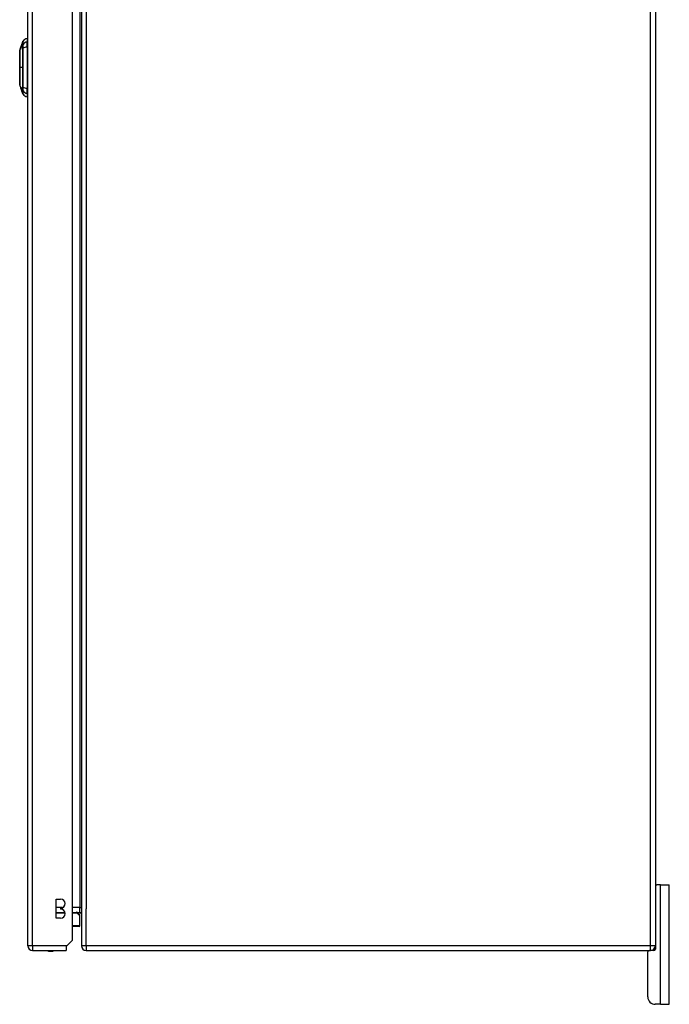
# Model space of a CAD drawing. Header units: inches. Extents: x 27 to 687, y 75 to 319.
# Tile 125 of 239: x 384 to 397, y 173 to 194. Entities that reach past the tile are written whole.
import ezdxf

# ---------------------------------------------------------------- set-up
doc = ezdxf.new("R2010")
doc.units = ezdxf.units.IN
doc.header["$MEASUREMENT"] = 0
doc.layers.add('Visible Edges(ANSI)', color=7, linetype='Continuous', lineweight=25)
doc.layers.add('Visible Tangent Edges(ANSI)', color=7, linetype='Continuous', lineweight=25)

msp = doc.modelspace()

# ---------------------------------------------------------------- linework, layer by layer
at = {"layer": 'Visible Edges(ANSI)'}
for p, q in [((383.69, 174.332), (383.69, 211.052)), ((384.624, 174.449), (384.624, 211.052)), ((384.81, 211.132), (384.81, 174.33)), ((396.81, 211.132), (396.81, 174.33)), ((383.53, 193.08), (383.545, 193.121)), ((383.544, 193.116), (383.546, 193.121)), ((383.545, 193.121), (383.568, 193.187)), ((383.546, 193.121), (383.545, 193.121)), ((383.545, 193.121), (383.545, 193.121)), ((383.545, 193.121), (383.545, 193.121)), ((383.546, 193.121), (383.546, 193.121)), ((383.546, 193.121), (383.547, 193.121)), ((383.547, 193.122), (383.547, 193.122)), ((383.568, 193.187), (383.569, 193.188)), ((383.568, 193.187), (383.568, 193.187)), ((383.569, 193.188), (383.587, 193.242)), ((383.569, 193.188), (383.57, 193.188)), ((383.569, 193.188), (383.569, 193.188)), ((383.569, 193.188), (383.569, 193.188)), ((383.674, 193.302), (383.674, 193.229)), ((383.674, 193.12), (383.674, 193.229)), ((383.674, 193.12), (383.674, 192.263)), ((383.52, 193.049), (383.528, 193.073)), ((383.528, 193.073), (383.53, 193.08)), ((383.528, 193.073), (383.528, 193.073)), ((383.529, 193.073), (383.529, 193.073)), ((383.53, 193.073), (383.529, 193.073)), ((383.536, 193.092), (383.53, 193.073)), ((383.531, 193.073), (383.53, 193.073)), ((383.533, 193.073), (383.532, 193.073)), ((383.534, 193.089), (383.534, 193.089)), ((383.534, 193.089), (383.534, 193.089)), ((383.536, 193.096), (383.537, 193.096)), ((383.539, 193.103), (383.539, 193.103)), ((383.539, 193.103), (383.539, 193.103)), ((383.545, 193.119), (383.543, 193.111)), ((383.543, 193.111), (383.543, 193.111)), ((383.543, 193.111), (383.543, 193.111)), ((383.543, 193.111), (383.544, 193.111)), ((383.543, 193.108), (383.543, 193.108)), ((383.544, 193.119), (383.544, 193.119)), ((383.544, 193.111), (383.545, 193.111)), ((383.545, 193.119), (383.545, 193.119)), ((383.545, 193.119), (383.545, 193.119)), ((383.547, 192.257), (383.52, 192.335)), ((383.543, 192.273), (383.543, 192.273)), ((383.544, 192.277), (383.546, 192.277)), ((383.545, 192.275), (383.546, 192.275)), ((383.546, 192.26), (383.546, 192.26)), ((383.547, 192.257), (383.551, 192.247)), ((383.549, 192.256), (383.549, 192.256)), ((383.553, 192.242), (383.55, 192.251)), ((383.55, 192.251), (383.55, 192.251)), ((383.55, 192.247), (383.55, 192.247)), ((383.563, 192.211), (383.551, 192.247)), ((383.553, 192.251), (383.555, 192.251)), ((383.557, 192.228), (383.554, 192.236)), ((383.555, 192.244), (383.555, 192.244)), ((383.554, 192.236), (383.555, 192.236)), ((383.557, 192.229), (383.557, 192.229)), ((383.563, 192.211), (383.563, 192.211)), ((383.563, 192.211), (383.566, 192.203)), ((383.565, 192.217), (383.566, 192.217)), ((383.587, 192.141), (383.566, 192.203)), ((383.567, 192.199), (383.568, 192.199)), ((383.674, 192.154), (383.674, 192.263)), ((383.674, 192.154), (383.674, 192.082)), ((396.81, 175.606), (396.841, 175.606)), ((396.915, 175.606), (396.841, 175.606)), ((396.915, 175.606), (397.102, 175.606)), ((397.102, 173.106), (397.102, 175.606)), ((384.279, 174.908), (384.279, 175.308)), ((384.279, 175.308), (384.374, 175.308)), ((384.279, 175.029), (384.465, 175.029)), ((384.374, 175.118), (384.374, 175.098)), ((384.624, 175.029), (384.779, 175.029)), ((384.732, 175.018), (384.768, 174.982)), ((384.374, 174.908), (384.279, 174.908)), ((384.78, 174.754), (384.78, 174.954)), ((384.76, 174.734), (384.624, 174.734)), ((384.624, 174.449), (384.507, 174.332)), ((383.789, 174.233), (384.49, 174.233)), ((384.507, 174.332), (384.49, 174.315)), ((384.49, 174.315), (384.49, 174.233)), ((384.909, 174.231), (396.711, 174.231)), ((396.652, 173.262), (396.652, 174.2)), ((396.779, 174.231), (396.711, 174.231)), ((396.81, 174.33), (396.81, 174.262)), ((396.915, 173.106), (396.808, 173.106)), ((396.915, 173.106), (397.102, 173.106))]:
    msp.add_line(p, q, dxfattribs=at)
at = {"layer": 'Visible Edges(ANSI)', "flags": 128}
for points in [[(383.569, 193.188), (383.568, 193.185), (383.566, 193.182), (383.565, 193.178), (383.564, 193.175), (383.563, 193.172), (383.562, 193.168), (383.56, 193.165), (383.559, 193.161), (383.558, 193.158), (383.557, 193.154), (383.556, 193.151), (383.554, 193.147), (383.553, 193.144), (383.552, 193.141), (383.551, 193.137), (383.55, 193.134), (383.548, 193.13), (383.547, 193.127), (383.546, 193.123), (383.545, 193.12), (383.544, 193.116), (383.542, 193.113), (383.541, 193.11), (383.54, 193.106)], [(383.54, 193.106), (383.54, 193.107), (383.54, 193.107), (383.541, 193.108), (383.541, 193.109), (383.541, 193.109), (383.541, 193.11), (383.541, 193.11), (383.542, 193.111), (383.542, 193.112), (383.542, 193.112), (383.542, 193.113), (383.543, 193.114), (383.543, 193.114), (383.543, 193.115), (383.543, 193.115), (383.543, 193.116), (383.544, 193.117), (383.544, 193.117), (383.544, 193.118), (383.544, 193.118), (383.544, 193.119), (383.545, 193.12), (383.545, 193.12), (383.545, 193.121)], [(383.542, 193.112), (383.543, 193.115), (383.544, 193.119), (383.545, 193.122), (383.547, 193.125), (383.548, 193.128), (383.549, 193.131), (383.55, 193.134), (383.551, 193.138), (383.552, 193.141), (383.553, 193.144), (383.554, 193.147), (383.555, 193.15), (383.557, 193.154), (383.558, 193.157), (383.559, 193.16), (383.56, 193.163), (383.561, 193.166), (383.562, 193.17), (383.563, 193.173), (383.564, 193.176), (383.565, 193.179), (383.567, 193.182), (383.568, 193.185), (383.569, 193.188)], [(383.545, 193.121), (383.545, 193.121), (383.545, 193.12), (383.545, 193.12), (383.545, 193.119), (383.545, 193.119), (383.545, 193.119), (383.544, 193.118), (383.544, 193.118), (383.544, 193.118), (383.544, 193.117), (383.544, 193.117), (383.544, 193.117), (383.544, 193.116), (383.543, 193.116), (383.543, 193.116), (383.543, 193.115), (383.543, 193.115), (383.543, 193.114), (383.543, 193.114), (383.543, 193.114), (383.543, 193.113), (383.542, 193.113), (383.542, 193.113), (383.542, 193.112)], [(383.543, 193.111), (383.543, 193.111), (383.543, 193.112), (383.543, 193.113), (383.544, 193.113), (383.544, 193.114), (383.544, 193.114), (383.544, 193.115), (383.544, 193.115), (383.545, 193.116), (383.545, 193.116), (383.545, 193.117), (383.545, 193.117), (383.545, 193.118), (383.546, 193.118), (383.546, 193.118), (383.546, 193.119), (383.546, 193.119), (383.546, 193.119), (383.546, 193.119), (383.546, 193.12), (383.546, 193.12), (383.546, 193.12), (383.546, 193.12), (383.546, 193.12)], [(383.543, 193.108), (383.543, 193.109), (383.544, 193.11), (383.544, 193.111), (383.544, 193.111), (383.545, 193.112), (383.545, 193.113), (383.545, 193.114), (383.545, 193.114), (383.546, 193.115), (383.546, 193.116), (383.546, 193.116), (383.546, 193.117), (383.546, 193.117), (383.547, 193.118), (383.547, 193.118), (383.547, 193.118), (383.547, 193.119), (383.547, 193.119), (383.547, 193.119), (383.548, 193.119), (383.548, 193.12), (383.548, 193.12), (383.548, 193.12), (383.548, 193.12)], [(383.547, 193.122), (383.547, 193.122), (383.547, 193.122), (383.547, 193.122), (383.547, 193.122), (383.547, 193.122), (383.547, 193.122), (383.547, 193.122), (383.547, 193.121), (383.547, 193.121), (383.547, 193.121), (383.546, 193.121), (383.546, 193.12), (383.546, 193.12), (383.546, 193.12), (383.546, 193.12), (383.546, 193.119), (383.546, 193.119), (383.545, 193.118), (383.545, 193.118), (383.545, 193.118), (383.545, 193.117), (383.545, 193.117), (383.545, 193.116), (383.544, 193.116)], [(383.546, 193.12), (383.546, 193.12), (383.546, 193.12), (383.546, 193.12), (383.546, 193.12), (383.546, 193.119), (383.546, 193.119), (383.546, 193.119), (383.546, 193.119), (383.546, 193.119), (383.546, 193.119), (383.546, 193.118), (383.546, 193.118), (383.546, 193.118), (383.546, 193.117), (383.546, 193.117), (383.546, 193.117), (383.546, 193.116), (383.546, 193.116), (383.545, 193.116), (383.545, 193.115), (383.545, 193.115), (383.545, 193.115), (383.545, 193.114), (383.545, 193.114)], [(383.546, 193.121), (383.547, 193.124), (383.548, 193.127), (383.549, 193.129), (383.55, 193.132), (383.551, 193.135), (383.552, 193.138), (383.553, 193.141), (383.554, 193.143), (383.555, 193.146), (383.556, 193.149), (383.557, 193.152), (383.558, 193.155), (383.559, 193.158), (383.559, 193.16), (383.56, 193.163), (383.561, 193.166), (383.562, 193.169), (383.563, 193.172), (383.564, 193.174), (383.565, 193.177), (383.566, 193.18), (383.567, 193.183), (383.568, 193.186), (383.569, 193.188)], [(383.569, 193.188), (383.568, 193.186), (383.567, 193.183), (383.566, 193.18), (383.565, 193.177), (383.564, 193.174), (383.563, 193.172), (383.562, 193.169), (383.561, 193.166), (383.56, 193.163), (383.559, 193.16), (383.558, 193.158), (383.557, 193.155), (383.556, 193.152), (383.555, 193.149), (383.554, 193.146), (383.554, 193.143), (383.553, 193.141), (383.552, 193.138), (383.551, 193.135), (383.55, 193.132), (383.549, 193.129), (383.548, 193.127), (383.547, 193.124), (383.546, 193.121)], [(383.548, 193.12), (383.548, 193.12), (383.548, 193.12), (383.548, 193.12), (383.548, 193.12), (383.548, 193.119), (383.548, 193.119), (383.548, 193.119), (383.548, 193.119), (383.548, 193.119), (383.548, 193.119), (383.548, 193.118), (383.548, 193.118), (383.548, 193.118), (383.548, 193.117), (383.547, 193.117), (383.547, 193.117), (383.547, 193.117), (383.547, 193.116), (383.547, 193.116), (383.547, 193.115), (383.547, 193.115), (383.547, 193.115), (383.547, 193.114), (383.546, 193.114)], [(383.57, 193.188), (383.569, 193.186), (383.568, 193.183), (383.567, 193.18), (383.566, 193.177), (383.565, 193.175), (383.564, 193.172), (383.563, 193.169), (383.562, 193.166), (383.561, 193.164), (383.56, 193.161), (383.559, 193.158), (383.558, 193.155), (383.558, 193.152), (383.557, 193.15), (383.556, 193.147), (383.555, 193.144), (383.554, 193.141), (383.553, 193.139), (383.552, 193.136), (383.551, 193.133), (383.55, 193.13), (383.549, 193.128), (383.548, 193.125), (383.547, 193.122)], [(383.519, 193.047), (383.519, 193.047), (383.519, 193.045), (383.519, 193.043), (383.519, 193.04), (383.519, 193.036), (383.519, 193.032), (383.519, 193.026), (383.519, 193.02), (383.519, 193.013), (383.519, 193.005), (383.519, 192.996), (383.519, 192.987), (383.519, 192.977), (383.519, 192.966), (383.519, 192.955), (383.519, 192.943), (383.519, 192.931), (383.519, 192.917), (383.519, 192.904), (383.519, 192.889), (383.519, 192.875), (383.519, 192.86), (383.519, 192.844), (383.519, 192.828), (383.519, 192.812), (383.519, 192.795), (383.519, 192.778), (383.519, 192.761), (383.519, 192.744), (383.519, 192.727), (383.519, 192.71), (383.519, 192.692), (383.519, 192.675), (383.519, 192.657), (383.519, 192.64), (383.519, 192.623), (383.519, 192.606), (383.519, 192.589), (383.519, 192.572), (383.519, 192.556), (383.519, 192.54), (383.519, 192.525), (383.519, 192.509), (383.519, 192.494), (383.519, 192.48), (383.519, 192.466), (383.519, 192.453), (383.519, 192.441), (383.519, 192.429), (383.519, 192.417), (383.519, 192.407), (383.519, 192.397), (383.519, 192.387), (383.519, 192.379), (383.519, 192.371), (383.519, 192.364), (383.519, 192.357), (383.519, 192.352), (383.519, 192.347), (383.519, 192.343), (383.519, 192.34), (383.519, 192.338), (383.519, 192.337), (383.519, 192.337)], [(383.528, 193.073), (383.529, 193.074), (383.529, 193.075), (383.529, 193.076), (383.53, 193.077), (383.53, 193.078), (383.53, 193.079), (383.531, 193.08), (383.531, 193.081), (383.531, 193.082), (383.532, 193.083), (383.532, 193.084), (383.532, 193.085), (383.533, 193.086), (383.533, 193.087), (383.533, 193.088), (383.534, 193.089), (383.534, 193.09), (383.534, 193.091), (383.535, 193.091), (383.535, 193.092), (383.535, 193.093), (383.536, 193.094), (383.536, 193.095), (383.536, 193.096)], [(383.534, 193.089), (383.534, 193.089), (383.534, 193.088), (383.533, 193.087), (383.533, 193.087), (383.533, 193.086), (383.533, 193.085), (383.532, 193.085), (383.532, 193.084), (383.532, 193.083), (383.532, 193.083), (383.531, 193.082), (383.531, 193.081), (383.531, 193.081), (383.531, 193.08), (383.53, 193.079), (383.53, 193.078), (383.53, 193.078), (383.53, 193.077), (383.529, 193.076), (383.529, 193.076), (383.529, 193.075), (383.529, 193.074), (383.528, 193.074), (383.528, 193.073)], [(383.529, 193.073), (383.53, 193.075), (383.53, 193.077), (383.531, 193.079), (383.532, 193.081), (383.532, 193.083), (383.533, 193.084), (383.534, 193.086), (383.534, 193.088), (383.535, 193.09), (383.536, 193.092), (383.536, 193.094), (383.537, 193.096), (383.538, 193.098), (383.538, 193.1), (383.539, 193.102), (383.54, 193.103), (383.54, 193.105), (383.541, 193.107), (383.542, 193.109), (383.542, 193.111), (383.543, 193.113), (383.544, 193.115), (383.544, 193.117), (383.545, 193.119)], [(383.537, 193.096), (383.536, 193.095), (383.536, 193.095), (383.536, 193.094), (383.535, 193.093), (383.535, 193.092), (383.535, 193.091), (383.534, 193.09), (383.534, 193.089), (383.534, 193.088), (383.533, 193.087), (383.533, 193.086), (383.533, 193.085), (383.532, 193.084), (383.532, 193.083), (383.532, 193.082), (383.531, 193.081), (383.531, 193.08), (383.531, 193.079), (383.53, 193.078), (383.53, 193.077), (383.53, 193.076), (383.53, 193.075), (383.529, 193.074), (383.529, 193.073)], [(383.529, 193.073), (383.529, 193.074), (383.529, 193.074), (383.529, 193.075), (383.529, 193.076), (383.53, 193.076), (383.53, 193.077), (383.53, 193.078), (383.53, 193.078), (383.531, 193.079), (383.531, 193.08), (383.531, 193.08), (383.531, 193.081), (383.532, 193.082), (383.532, 193.083), (383.532, 193.083), (383.532, 193.084), (383.532, 193.085), (383.533, 193.085), (383.533, 193.086), (383.533, 193.087), (383.533, 193.087), (383.534, 193.088), (383.534, 193.089), (383.534, 193.089)], [(383.53, 193.073), (383.531, 193.074), (383.531, 193.075), (383.532, 193.077), (383.532, 193.078), (383.532, 193.079), (383.533, 193.08), (383.533, 193.081), (383.534, 193.083), (383.534, 193.084), (383.534, 193.085), (383.535, 193.086), (383.535, 193.087), (383.536, 193.089), (383.536, 193.09), (383.537, 193.091), (383.537, 193.092), (383.537, 193.093), (383.538, 193.095), (383.538, 193.096), (383.539, 193.097), (383.539, 193.098), (383.539, 193.099), (383.54, 193.101), (383.54, 193.102)], [(383.537, 193.092), (383.537, 193.091), (383.537, 193.09), (383.537, 193.089), (383.536, 193.089), (383.536, 193.088), (383.536, 193.087), (383.536, 193.086), (383.535, 193.086), (383.535, 193.085), (383.535, 193.084), (383.534, 193.083), (383.534, 193.082), (383.534, 193.082), (383.534, 193.081), (383.533, 193.08), (383.533, 193.079), (383.533, 193.079), (383.533, 193.078), (383.532, 193.077), (383.532, 193.076), (383.532, 193.075), (383.532, 193.075), (383.531, 193.074), (383.531, 193.073)], [(383.532, 193.073), (383.533, 193.074), (383.533, 193.075), (383.533, 193.077), (383.534, 193.078), (383.534, 193.079), (383.535, 193.08), (383.535, 193.081), (383.535, 193.083), (383.536, 193.084), (383.536, 193.085), (383.537, 193.086), (383.537, 193.087), (383.537, 193.089), (383.538, 193.09), (383.538, 193.091), (383.539, 193.092), (383.539, 193.093), (383.539, 193.095), (383.54, 193.096), (383.54, 193.097), (383.541, 193.098), (383.541, 193.099), (383.541, 193.101), (383.542, 193.102)], [(383.543, 193.102), (383.542, 193.1), (383.542, 193.099), (383.541, 193.098), (383.541, 193.097), (383.541, 193.096), (383.54, 193.094), (383.54, 193.093), (383.539, 193.092), (383.539, 193.091), (383.539, 193.09), (383.538, 193.089), (383.538, 193.087), (383.537, 193.086), (383.537, 193.085), (383.537, 193.084), (383.536, 193.083), (383.536, 193.081), (383.535, 193.08), (383.535, 193.079), (383.535, 193.078), (383.534, 193.077), (383.534, 193.075), (383.533, 193.074), (383.533, 193.073)], [(383.536, 193.096), (383.537, 193.097), (383.537, 193.098), (383.537, 193.099), (383.538, 193.1), (383.538, 193.101), (383.538, 193.102), (383.539, 193.103), (383.539, 193.104), (383.539, 193.105), (383.54, 193.106), (383.54, 193.107), (383.54, 193.107), (383.541, 193.108), (383.541, 193.109), (383.541, 193.11), (383.542, 193.111), (383.542, 193.112), (383.542, 193.113), (383.543, 193.114), (383.543, 193.115), (383.543, 193.116), (383.543, 193.117), (383.544, 193.118), (383.544, 193.119)], [(383.541, 193.106), (383.541, 193.105), (383.541, 193.105), (383.54, 193.104), (383.54, 193.104), (383.54, 193.103), (383.54, 193.103), (383.54, 193.102), (383.539, 193.101), (383.539, 193.101), (383.539, 193.1), (383.539, 193.1), (383.539, 193.099), (383.538, 193.098), (383.538, 193.098), (383.538, 193.097), (383.538, 193.097), (383.538, 193.096), (383.537, 193.095), (383.537, 193.095), (383.537, 193.094), (383.537, 193.094), (383.536, 193.093), (383.536, 193.092), (383.536, 193.092)], [(383.545, 193.119), (383.545, 193.118), (383.544, 193.117), (383.544, 193.116), (383.544, 193.115), (383.543, 193.114), (383.543, 193.113), (383.542, 193.112), (383.542, 193.111), (383.542, 193.11), (383.541, 193.109), (383.541, 193.108), (383.541, 193.108), (383.54, 193.107), (383.54, 193.106), (383.54, 193.105), (383.539, 193.104), (383.539, 193.103), (383.539, 193.102), (383.538, 193.101), (383.538, 193.1), (383.538, 193.099), (383.537, 193.098), (383.537, 193.097), (383.537, 193.096)], [(383.542, 193.106), (383.542, 193.105), (383.542, 193.105), (383.542, 193.104), (383.542, 193.104), (383.541, 193.103), (383.541, 193.103), (383.541, 193.102), (383.541, 193.101), (383.541, 193.101), (383.54, 193.1), (383.54, 193.1), (383.54, 193.099), (383.54, 193.098), (383.54, 193.098), (383.539, 193.097), (383.539, 193.097), (383.539, 193.096), (383.539, 193.095), (383.538, 193.095), (383.538, 193.094), (383.538, 193.094), (383.538, 193.093), (383.538, 193.092), (383.537, 193.092)], [(383.544, 193.119), (383.544, 193.118), (383.544, 193.117), (383.544, 193.117), (383.543, 193.116), (383.543, 193.115), (383.543, 193.115), (383.543, 193.114), (383.542, 193.113), (383.542, 193.113), (383.542, 193.112), (383.542, 193.112), (383.542, 193.111), (383.541, 193.11), (383.541, 193.11), (383.541, 193.109), (383.541, 193.108), (383.54, 193.108), (383.54, 193.107), (383.54, 193.106), (383.54, 193.106), (383.54, 193.105), (383.539, 193.105), (383.539, 193.104), (383.539, 193.103)], [(383.539, 193.103), (383.539, 193.104), (383.539, 193.105), (383.54, 193.105), (383.54, 193.106), (383.54, 193.106), (383.54, 193.107), (383.541, 193.108), (383.541, 193.108), (383.541, 193.109), (383.541, 193.11), (383.542, 193.11), (383.542, 193.111), (383.542, 193.112), (383.542, 193.112), (383.542, 193.113), (383.543, 193.113), (383.543, 193.114), (383.543, 193.115), (383.543, 193.115), (383.544, 193.116), (383.544, 193.117), (383.544, 193.117), (383.544, 193.118), (383.545, 193.119)], [(383.54, 193.102), (383.54, 193.102), (383.54, 193.102), (383.541, 193.103), (383.541, 193.103), (383.541, 193.103), (383.541, 193.103), (383.541, 193.104), (383.541, 193.104), (383.541, 193.104), (383.541, 193.104), (383.541, 193.105), (383.541, 193.105), (383.541, 193.105), (383.541, 193.105), (383.542, 193.106), (383.542, 193.106), (383.542, 193.106), (383.542, 193.106), (383.542, 193.106), (383.542, 193.107), (383.542, 193.107), (383.542, 193.107), (383.542, 193.107), (383.542, 193.108)], [(383.543, 193.111), (383.543, 193.111), (383.543, 193.111), (383.543, 193.11), (383.543, 193.11), (383.543, 193.11), (383.543, 193.11), (383.543, 193.11), (383.543, 193.11), (383.543, 193.11), (383.542, 193.109), (383.542, 193.109), (383.542, 193.109), (383.542, 193.109), (383.542, 193.109), (383.542, 193.108), (383.542, 193.108), (383.542, 193.108), (383.542, 193.108), (383.542, 193.107), (383.542, 193.107), (383.541, 193.107), (383.541, 193.106), (383.541, 193.106), (383.541, 193.106)], [(383.544, 193.111), (383.544, 193.111), (383.544, 193.111), (383.544, 193.11), (383.544, 193.11), (383.544, 193.11), (383.544, 193.11), (383.544, 193.11), (383.544, 193.11), (383.544, 193.11), (383.544, 193.109), (383.544, 193.109), (383.544, 193.109), (383.544, 193.109), (383.543, 193.109), (383.543, 193.108), (383.543, 193.108), (383.543, 193.108), (383.543, 193.108), (383.543, 193.107), (383.543, 193.107), (383.543, 193.107), (383.543, 193.106), (383.543, 193.106), (383.542, 193.106)], [(383.542, 193.108), (383.542, 193.108), (383.542, 193.108), (383.542, 193.108), (383.543, 193.109), (383.543, 193.109), (383.543, 193.109), (383.543, 193.109), (383.543, 193.109), (383.543, 193.11), (383.543, 193.11), (383.543, 193.11), (383.543, 193.11), (383.543, 193.11), (383.543, 193.11), (383.543, 193.11), (383.543, 193.11), (383.543, 193.11), (383.543, 193.111), (383.543, 193.111), (383.543, 193.111), (383.543, 193.111), (383.543, 193.111), (383.543, 193.111), (383.543, 193.111)], [(383.542, 193.102), (383.542, 193.102), (383.542, 193.102), (383.542, 193.103), (383.542, 193.103), (383.542, 193.103), (383.542, 193.103), (383.542, 193.104), (383.543, 193.104), (383.543, 193.104), (383.543, 193.104), (383.543, 193.105), (383.543, 193.105), (383.543, 193.105), (383.543, 193.105), (383.543, 193.106), (383.543, 193.106), (383.543, 193.106), (383.543, 193.106), (383.543, 193.106), (383.543, 193.107), (383.544, 193.107), (383.544, 193.107), (383.544, 193.107), (383.544, 193.108)], [(383.545, 193.114), (383.545, 193.114), (383.545, 193.113), (383.545, 193.113), (383.545, 193.113), (383.545, 193.113), (383.544, 193.112), (383.544, 193.112), (383.544, 193.112), (383.544, 193.112), (383.544, 193.112), (383.544, 193.111), (383.544, 193.111), (383.544, 193.111), (383.544, 193.111), (383.544, 193.11), (383.544, 193.11), (383.544, 193.11), (383.544, 193.11), (383.543, 193.109), (383.543, 193.109), (383.543, 193.109), (383.543, 193.109), (383.543, 193.109), (383.543, 193.108)], [(383.546, 193.114), (383.546, 193.113), (383.546, 193.113), (383.546, 193.112), (383.546, 193.112), (383.546, 193.111), (383.546, 193.111), (383.545, 193.11), (383.545, 193.11), (383.545, 193.109), (383.545, 193.109), (383.545, 193.108), (383.545, 193.108), (383.544, 193.107), (383.544, 193.107), (383.544, 193.106), (383.544, 193.106), (383.544, 193.105), (383.544, 193.105), (383.543, 193.104), (383.543, 193.104), (383.543, 193.103), (383.543, 193.103), (383.543, 193.102), (383.543, 193.102)], [(383.544, 193.108), (383.544, 193.108), (383.544, 193.108), (383.544, 193.108), (383.544, 193.109), (383.544, 193.109), (383.544, 193.109), (383.544, 193.109), (383.544, 193.109), (383.544, 193.11), (383.544, 193.11), (383.544, 193.11), (383.544, 193.11), (383.544, 193.11), (383.544, 193.11), (383.544, 193.11), (383.544, 193.11), (383.544, 193.11), (383.544, 193.111), (383.544, 193.111), (383.544, 193.111), (383.544, 193.111), (383.544, 193.111), (383.544, 193.111), (383.544, 193.111)], [(383.542, 192.284), (383.542, 192.284), (383.542, 192.285), (383.542, 192.285), (383.542, 192.285), (383.542, 192.285), (383.542, 192.285), (383.542, 192.285), (383.542, 192.285), (383.543, 192.284), (383.543, 192.284), (383.543, 192.284), (383.543, 192.283), (383.544, 192.283), (383.544, 192.282), (383.544, 192.281), (383.544, 192.28), (383.545, 192.279), (383.545, 192.278), (383.546, 192.277), (383.546, 192.276), (383.546, 192.275), (383.547, 192.274), (383.547, 192.273), (383.548, 192.272)], [(383.545, 192.271), (383.545, 192.271), (383.545, 192.272), (383.545, 192.273), (383.544, 192.274), (383.544, 192.274), (383.544, 192.275), (383.544, 192.276), (383.543, 192.277), (383.543, 192.277), (383.543, 192.278), (383.543, 192.278), (383.543, 192.279), (383.543, 192.28), (383.543, 192.28), (383.542, 192.281), (383.542, 192.281), (383.542, 192.282), (383.542, 192.282), (383.542, 192.282), (383.542, 192.283), (383.542, 192.283), (383.542, 192.283), (383.542, 192.284), (383.542, 192.284)], [(383.543, 192.273), (383.543, 192.273), (383.543, 192.273), (383.543, 192.273), (383.543, 192.273), (383.543, 192.274), (383.543, 192.274), (383.543, 192.274), (383.543, 192.274), (383.543, 192.274), (383.543, 192.274), (383.543, 192.274), (383.543, 192.274), (383.543, 192.274), (383.543, 192.274), (383.543, 192.274), (383.543, 192.274), (383.543, 192.274), (383.543, 192.274), (383.543, 192.274), (383.543, 192.274), (383.543, 192.274), (383.543, 192.274), (383.543, 192.274), (383.543, 192.274)], [(383.543, 192.274), (383.544, 192.271), (383.545, 192.268), (383.546, 192.265), (383.547, 192.262), (383.548, 192.259), (383.549, 192.256), (383.55, 192.253), (383.551, 192.25), (383.552, 192.246), (383.553, 192.243), (383.555, 192.24), (383.556, 192.237), (383.557, 192.234), (383.558, 192.231), (383.559, 192.228), (383.56, 192.225), (383.561, 192.222), (383.562, 192.218), (383.563, 192.215), (383.564, 192.212), (383.565, 192.209), (383.566, 192.206), (383.567, 192.203), (383.568, 192.2)], [(383.55, 192.251), (383.549, 192.252), (383.549, 192.253), (383.549, 192.254), (383.548, 192.255), (383.548, 192.256), (383.548, 192.257), (383.548, 192.258), (383.547, 192.259), (383.547, 192.26), (383.547, 192.261), (383.546, 192.262), (383.546, 192.263), (383.546, 192.264), (383.546, 192.265), (383.545, 192.266), (383.545, 192.266), (383.545, 192.267), (383.545, 192.268), (383.544, 192.269), (383.544, 192.27), (383.544, 192.271), (383.543, 192.272), (383.543, 192.272), (383.543, 192.273)], [(383.543, 192.267), (383.543, 192.268), (383.543, 192.267), (383.544, 192.267), (383.544, 192.267), (383.544, 192.267), (383.544, 192.266), (383.544, 192.265), (383.544, 192.265), (383.545, 192.264), (383.545, 192.263), (383.545, 192.262), (383.546, 192.261), (383.546, 192.26), (383.547, 192.259), (383.547, 192.258), (383.547, 192.257), (383.548, 192.256), (383.548, 192.255), (383.548, 192.254), (383.549, 192.253), (383.549, 192.252), (383.549, 192.251), (383.55, 192.25), (383.55, 192.249)], [(383.55, 192.247), (383.55, 192.249), (383.549, 192.25), (383.549, 192.252), (383.548, 192.254), (383.548, 192.255), (383.547, 192.257), (383.546, 192.258), (383.546, 192.259), (383.546, 192.261), (383.545, 192.262), (383.545, 192.262), (383.545, 192.263), (383.545, 192.264), (383.544, 192.264), (383.544, 192.265), (383.544, 192.265), (383.544, 192.266), (383.544, 192.266), (383.544, 192.267), (383.544, 192.267), (383.543, 192.267), (383.543, 192.267), (383.543, 192.267), (383.543, 192.267)], [(383.544, 192.277), (383.544, 192.276), (383.544, 192.276), (383.544, 192.276), (383.544, 192.276), (383.544, 192.276), (383.544, 192.276), (383.544, 192.276), (383.545, 192.276), (383.545, 192.275), (383.545, 192.275), (383.545, 192.275), (383.545, 192.275), (383.545, 192.275), (383.545, 192.274), (383.545, 192.274), (383.545, 192.274), (383.545, 192.274), (383.545, 192.274), (383.545, 192.273), (383.545, 192.273), (383.545, 192.273), (383.545, 192.273), (383.545, 192.272), (383.545, 192.272)], [(383.545, 192.275), (383.545, 192.276), (383.545, 192.276), (383.545, 192.276), (383.545, 192.276), (383.545, 192.276), (383.545, 192.276), (383.545, 192.277), (383.545, 192.277), (383.545, 192.277), (383.545, 192.277), (383.545, 192.277), (383.545, 192.277), (383.545, 192.277), (383.544, 192.277), (383.544, 192.277), (383.544, 192.277), (383.544, 192.277), (383.544, 192.277), (383.544, 192.277), (383.544, 192.277), (383.544, 192.277), (383.544, 192.277), (383.544, 192.277), (383.544, 192.277)], [(383.548, 192.269), (383.548, 192.269), (383.548, 192.269), (383.548, 192.27), (383.548, 192.27), (383.547, 192.27), (383.547, 192.271), (383.547, 192.271), (383.547, 192.271), (383.547, 192.271), (383.547, 192.272), (383.547, 192.272), (383.547, 192.272), (383.546, 192.273), (383.546, 192.273), (383.546, 192.273), (383.546, 192.273), (383.546, 192.274), (383.546, 192.274), (383.546, 192.274), (383.546, 192.274), (383.546, 192.275), (383.546, 192.275), (383.546, 192.275), (383.545, 192.275)], [(383.545, 192.272), (383.546, 192.27), (383.547, 192.268), (383.547, 192.266), (383.548, 192.264), (383.549, 192.262), (383.549, 192.26), (383.55, 192.258), (383.55, 192.257), (383.55, 192.257), (383.551, 192.256), (383.551, 192.255), (383.551, 192.254), (383.551, 192.253), (383.552, 192.252), (383.552, 192.251), (383.552, 192.251), (383.553, 192.25), (383.553, 192.249), (383.553, 192.248), (383.553, 192.247), (383.554, 192.246), (383.554, 192.245), (383.554, 192.245), (383.555, 192.244)], [(383.556, 192.238), (383.556, 192.239), (383.555, 192.241), (383.555, 192.242), (383.554, 192.244), (383.554, 192.245), (383.553, 192.246), (383.553, 192.248), (383.552, 192.249), (383.552, 192.251), (383.551, 192.252), (383.551, 192.254), (383.55, 192.255), (383.55, 192.256), (383.549, 192.258), (383.549, 192.259), (383.549, 192.26), (383.548, 192.262), (383.548, 192.263), (383.547, 192.264), (383.547, 192.266), (383.546, 192.267), (383.546, 192.268), (383.546, 192.269), (383.545, 192.271)], [(383.55, 192.249), (383.55, 192.25), (383.55, 192.25), (383.549, 192.251), (383.549, 192.252), (383.549, 192.253), (383.549, 192.253), (383.548, 192.254), (383.548, 192.255), (383.548, 192.255), (383.548, 192.256), (383.547, 192.256), (383.547, 192.257), (383.547, 192.258), (383.547, 192.258), (383.547, 192.258), (383.546, 192.259), (383.546, 192.259), (383.546, 192.259), (383.546, 192.26), (383.546, 192.26), (383.546, 192.26), (383.546, 192.26), (383.546, 192.26), (383.546, 192.26)], [(383.546, 192.26), (383.546, 192.26), (383.546, 192.26), (383.546, 192.259), (383.546, 192.259), (383.547, 192.258), (383.547, 192.258), (383.547, 192.257), (383.547, 192.256), (383.547, 192.256), (383.548, 192.255), (383.548, 192.255), (383.548, 192.254), (383.548, 192.253), (383.548, 192.253), (383.549, 192.252), (383.549, 192.251), (383.549, 192.251), (383.549, 192.25), (383.55, 192.249), (383.55, 192.249), (383.55, 192.248), (383.55, 192.247), (383.551, 192.246), (383.551, 192.246)], [(383.548, 192.272), (383.548, 192.272), (383.548, 192.272), (383.548, 192.272), (383.548, 192.271), (383.548, 192.271), (383.548, 192.271), (383.548, 192.271), (383.548, 192.271), (383.548, 192.271), (383.548, 192.271), (383.548, 192.27), (383.548, 192.27), (383.548, 192.27), (383.548, 192.27), (383.548, 192.27), (383.548, 192.27), (383.548, 192.27), (383.548, 192.269), (383.548, 192.269), (383.548, 192.269), (383.548, 192.269), (383.548, 192.269), (383.548, 192.269), (383.548, 192.269)], [(383.549, 192.256), (383.549, 192.256), (383.549, 192.255), (383.549, 192.255), (383.549, 192.254), (383.549, 192.254), (383.55, 192.253), (383.55, 192.253), (383.55, 192.252), (383.55, 192.252), (383.55, 192.251), (383.55, 192.251), (383.55, 192.25), (383.551, 192.25), (383.551, 192.25), (383.551, 192.249), (383.551, 192.248), (383.551, 192.248), (383.551, 192.247), (383.552, 192.246), (383.552, 192.246), (383.552, 192.245), (383.552, 192.244), (383.553, 192.243), (383.553, 192.242)], [(383.569, 192.199), (383.568, 192.201), (383.567, 192.203), (383.566, 192.206), (383.565, 192.208), (383.565, 192.211), (383.564, 192.213), (383.563, 192.215), (383.562, 192.218), (383.561, 192.22), (383.56, 192.223), (383.559, 192.225), (383.559, 192.227), (383.558, 192.23), (383.557, 192.232), (383.556, 192.235), (383.555, 192.237), (383.554, 192.24), (383.554, 192.242), (383.553, 192.244), (383.552, 192.247), (383.551, 192.249), (383.55, 192.252), (383.549, 192.254), (383.549, 192.256)], [(383.55, 192.249), (383.55, 192.248), (383.551, 192.248), (383.551, 192.247), (383.551, 192.246), (383.551, 192.246), (383.552, 192.245), (383.552, 192.244), (383.552, 192.244), (383.552, 192.243), (383.552, 192.242), (383.553, 192.242), (383.553, 192.241), (383.553, 192.24), (383.553, 192.24), (383.554, 192.239), (383.554, 192.238), (383.554, 192.237), (383.554, 192.237), (383.555, 192.236), (383.555, 192.235), (383.555, 192.235), (383.555, 192.234), (383.555, 192.234), (383.555, 192.233)], [(383.554, 192.236), (383.554, 192.236), (383.554, 192.237), (383.553, 192.239), (383.553, 192.24), (383.553, 192.241), (383.553, 192.241), (383.553, 192.242), (383.552, 192.242), (383.552, 192.242), (383.552, 192.243), (383.552, 192.243), (383.552, 192.244), (383.552, 192.244), (383.552, 192.244), (383.551, 192.245), (383.551, 192.245), (383.551, 192.246), (383.551, 192.246), (383.551, 192.247), (383.551, 192.247), (383.551, 192.247), (383.55, 192.248), (383.55, 192.248), (383.55, 192.249)], [(383.551, 192.246), (383.551, 192.246), (383.551, 192.246), (383.551, 192.246), (383.551, 192.246), (383.551, 192.246), (383.551, 192.246), (383.551, 192.246), (383.551, 192.246), (383.551, 192.246), (383.551, 192.246), (383.551, 192.246), (383.551, 192.246), (383.551, 192.246), (383.551, 192.246), (383.551, 192.247), (383.551, 192.247), (383.551, 192.247), (383.551, 192.247), (383.551, 192.247), (383.551, 192.247), (383.55, 192.247), (383.55, 192.247), (383.55, 192.247), (383.55, 192.247)], [(383.555, 192.244), (383.554, 192.245), (383.554, 192.245), (383.554, 192.246), (383.554, 192.247), (383.553, 192.247), (383.553, 192.248), (383.553, 192.249), (383.553, 192.25), (383.553, 192.25), (383.552, 192.251), (383.552, 192.252), (383.552, 192.252), (383.552, 192.253), (383.552, 192.254), (383.552, 192.254), (383.551, 192.255), (383.551, 192.255), (383.551, 192.256), (383.551, 192.257), (383.551, 192.257), (383.551, 192.257), (383.551, 192.258), (383.551, 192.258), (383.551, 192.259)], [(383.551, 192.259), (383.551, 192.259), (383.551, 192.259), (383.551, 192.259), (383.551, 192.259), (383.552, 192.258), (383.552, 192.257), (383.552, 192.256), (383.553, 192.256), (383.553, 192.255), (383.553, 192.254), (383.553, 192.254), (383.554, 192.253), (383.554, 192.252), (383.554, 192.251), (383.555, 192.25), (383.555, 192.249), (383.555, 192.249), (383.556, 192.248), (383.556, 192.247), (383.557, 192.246), (383.557, 192.244), (383.557, 192.243), (383.558, 192.242), (383.558, 192.241)], [(383.558, 192.238), (383.558, 192.239), (383.558, 192.241), (383.557, 192.242), (383.557, 192.243), (383.556, 192.244), (383.556, 192.245), (383.556, 192.246), (383.555, 192.247), (383.555, 192.248), (383.555, 192.249), (383.554, 192.249), (383.554, 192.25), (383.554, 192.25), (383.554, 192.25), (383.554, 192.25), (383.554, 192.251), (383.554, 192.251), (383.553, 192.251), (383.553, 192.251), (383.553, 192.251), (383.553, 192.251), (383.553, 192.251), (383.553, 192.25), (383.553, 192.25)], [(383.553, 192.25), (383.553, 192.25), (383.554, 192.249), (383.554, 192.248), (383.554, 192.248), (383.554, 192.247), (383.554, 192.246), (383.555, 192.245), (383.555, 192.244), (383.555, 192.243), (383.555, 192.242), (383.556, 192.241), (383.556, 192.241), (383.556, 192.24), (383.556, 192.239), (383.557, 192.238), (383.557, 192.237), (383.557, 192.236), (383.558, 192.236), (383.558, 192.235), (383.558, 192.234), (383.558, 192.233), (383.559, 192.232), (383.559, 192.231), (383.559, 192.23)], [(383.554, 192.236), (383.554, 192.236), (383.554, 192.236), (383.554, 192.236), (383.554, 192.236), (383.554, 192.236), (383.554, 192.236), (383.554, 192.236), (383.554, 192.236), (383.554, 192.236), (383.554, 192.236), (383.554, 192.236), (383.554, 192.236), (383.554, 192.236), (383.554, 192.236), (383.554, 192.236), (383.554, 192.236), (383.554, 192.236), (383.554, 192.236), (383.554, 192.236), (383.554, 192.236), (383.554, 192.236), (383.554, 192.236), (383.554, 192.236), (383.554, 192.236)], [(383.555, 192.233), (383.555, 192.233), (383.556, 192.233), (383.556, 192.233), (383.556, 192.233), (383.556, 192.232), (383.556, 192.232), (383.556, 192.232), (383.556, 192.231), (383.556, 192.231), (383.557, 192.231), (383.557, 192.23), (383.557, 192.23), (383.557, 192.229), (383.557, 192.228), (383.558, 192.228), (383.558, 192.227), (383.558, 192.226), (383.559, 192.225), (383.559, 192.223), (383.56, 192.222), (383.56, 192.22), (383.561, 192.219), (383.561, 192.217), (383.562, 192.216)], [(383.567, 192.21), (383.567, 192.209), (383.567, 192.21), (383.566, 192.212), (383.565, 192.215), (383.564, 192.216), (383.564, 192.217), (383.563, 192.218), (383.563, 192.219), (383.563, 192.22), (383.562, 192.221), (383.562, 192.222), (383.561, 192.223), (383.561, 192.224), (383.561, 192.225), (383.56, 192.227), (383.56, 192.228), (383.559, 192.229), (383.559, 192.23), (383.558, 192.232), (383.558, 192.233), (383.557, 192.234), (383.557, 192.235), (383.557, 192.237), (383.556, 192.238)], [(383.557, 192.229), (383.557, 192.229), (383.557, 192.229), (383.557, 192.229), (383.557, 192.229), (383.557, 192.229), (383.557, 192.229), (383.557, 192.229), (383.557, 192.229), (383.557, 192.229), (383.557, 192.229), (383.557, 192.228), (383.557, 192.228), (383.557, 192.228), (383.557, 192.228), (383.557, 192.228), (383.557, 192.228), (383.557, 192.228), (383.557, 192.228), (383.557, 192.228), (383.557, 192.228), (383.557, 192.228), (383.557, 192.228), (383.557, 192.228), (383.557, 192.228)], [(383.562, 192.215), (383.562, 192.216), (383.561, 192.217), (383.561, 192.218), (383.561, 192.218), (383.56, 192.219), (383.56, 192.22), (383.56, 192.221), (383.56, 192.222), (383.559, 192.222), (383.559, 192.223), (383.559, 192.224), (383.559, 192.224), (383.558, 192.225), (383.558, 192.226), (383.558, 192.226), (383.558, 192.227), (383.558, 192.227), (383.557, 192.228), (383.557, 192.228), (383.557, 192.228), (383.557, 192.229), (383.557, 192.229), (383.557, 192.229), (383.557, 192.229)], [(383.558, 192.241), (383.558, 192.24), (383.559, 192.238), (383.56, 192.237), (383.56, 192.235), (383.561, 192.233), (383.561, 192.232), (383.562, 192.23), (383.562, 192.228), (383.563, 192.227), (383.563, 192.225), (383.564, 192.223), (383.564, 192.221), (383.565, 192.219), (383.565, 192.217), (383.566, 192.216), (383.566, 192.215), (383.566, 192.214), (383.566, 192.214), (383.567, 192.213), (383.567, 192.212), (383.567, 192.212), (383.567, 192.211), (383.567, 192.211), (383.567, 192.21)], [(383.565, 192.217), (383.565, 192.218), (383.565, 192.218), (383.564, 192.218), (383.564, 192.219), (383.564, 192.219), (383.564, 192.219), (383.564, 192.22), (383.564, 192.22), (383.564, 192.221), (383.564, 192.222), (383.563, 192.222), (383.563, 192.223), (383.563, 192.223), (383.563, 192.224), (383.563, 192.225), (383.562, 192.226), (383.562, 192.227), (383.562, 192.228), (383.561, 192.23), (383.561, 192.231), (383.56, 192.233), (383.56, 192.235), (383.559, 192.236), (383.558, 192.238)], [(383.559, 192.23), (383.56, 192.229), (383.56, 192.228), (383.56, 192.227), (383.561, 192.226), (383.561, 192.225), (383.562, 192.224), (383.562, 192.223), (383.562, 192.222), (383.563, 192.221), (383.563, 192.221), (383.563, 192.22), (383.563, 192.219), (383.564, 192.219), (383.564, 192.218), (383.564, 192.218), (383.564, 192.217), (383.564, 192.217), (383.565, 192.217), (383.565, 192.217), (383.565, 192.217), (383.565, 192.217), (383.565, 192.217), (383.565, 192.217), (383.565, 192.217)], [(383.562, 192.216), (383.563, 192.214), (383.563, 192.212), (383.564, 192.21), (383.565, 192.208), (383.565, 192.206), (383.566, 192.204), (383.567, 192.202), (383.567, 192.201), (383.567, 192.199), (383.568, 192.198), (383.568, 192.197), (383.568, 192.196), (383.569, 192.195), (383.569, 192.195), (383.569, 192.194), (383.569, 192.193), (383.57, 192.193), (383.57, 192.192), (383.57, 192.192), (383.57, 192.192), (383.57, 192.191), (383.57, 192.191), (383.57, 192.191), (383.57, 192.191)], [(383.567, 192.199), (383.567, 192.199), (383.567, 192.199), (383.567, 192.199), (383.567, 192.2), (383.567, 192.2), (383.567, 192.201), (383.567, 192.201), (383.566, 192.202), (383.566, 192.203), (383.566, 192.203), (383.566, 192.204), (383.565, 192.205), (383.565, 192.205), (383.565, 192.206), (383.565, 192.207), (383.564, 192.208), (383.564, 192.209), (383.564, 192.21), (383.564, 192.21), (383.563, 192.211), (383.563, 192.212), (383.563, 192.213), (383.562, 192.214), (383.562, 192.215)], [(383.562, 192.213), (383.563, 192.212), (383.563, 192.21), (383.564, 192.209), (383.564, 192.208), (383.564, 192.207), (383.565, 192.206), (383.565, 192.205), (383.565, 192.204), (383.566, 192.203), (383.566, 192.203), (383.566, 192.202), (383.567, 192.201), (383.567, 192.201), (383.567, 192.2), (383.567, 192.2), (383.567, 192.2), (383.567, 192.199), (383.567, 192.199), (383.567, 192.199), (383.567, 192.199), (383.567, 192.199), (383.567, 192.199), (383.567, 192.199), (383.567, 192.199)], [(383.563, 192.211), (383.563, 192.211), (383.563, 192.211), (383.563, 192.211), (383.563, 192.211), (383.563, 192.211), (383.563, 192.211), (383.563, 192.212), (383.563, 192.212), (383.563, 192.212), (383.563, 192.212), (383.563, 192.212), (383.563, 192.212), (383.563, 192.212), (383.563, 192.212), (383.563, 192.212), (383.563, 192.212), (383.563, 192.212), (383.563, 192.212), (383.563, 192.212), (383.563, 192.212), (383.563, 192.212), (383.563, 192.213), (383.562, 192.213), (383.562, 192.213)], [(383.57, 192.191), (383.57, 192.191), (383.57, 192.191), (383.57, 192.191), (383.57, 192.192), (383.57, 192.193), (383.569, 192.193), (383.569, 192.194), (383.569, 192.195), (383.568, 192.196), (383.568, 192.197), (383.568, 192.198), (383.567, 192.198), (383.567, 192.199), (383.567, 192.2), (383.566, 192.201), (383.566, 192.202), (383.566, 192.203), (383.565, 192.204), (383.565, 192.205), (383.565, 192.207), (383.564, 192.208), (383.564, 192.209), (383.563, 192.21), (383.563, 192.211)], [(383.568, 192.2), (383.568, 192.2), (383.568, 192.2), (383.568, 192.2), (383.568, 192.2), (383.568, 192.2), (383.569, 192.2), (383.569, 192.2), (383.569, 192.2), (383.569, 192.199), (383.569, 192.199), (383.569, 192.199), (383.569, 192.199), (383.569, 192.199), (383.569, 192.199), (383.569, 192.199), (383.569, 192.199), (383.569, 192.199), (383.569, 192.199), (383.569, 192.199), (383.569, 192.199), (383.569, 192.199), (383.569, 192.199), (383.569, 192.199), (383.569, 192.199)], [(384.732, 175.018), (384.731, 175.019), (384.73, 175.019), (384.73, 175.02), (384.729, 175.021), (384.728, 175.021), (384.727, 175.022), (384.726, 175.023), (384.725, 175.023), (384.724, 175.024), (384.723, 175.024), (384.722, 175.025), (384.721, 175.026), (384.72, 175.026), (384.719, 175.027), (384.717, 175.027), (384.716, 175.027), (384.715, 175.028), (384.713, 175.028), (384.712, 175.029), (384.711, 175.029), (384.709, 175.029), (384.708, 175.029), (384.706, 175.029), (384.704, 175.029)]]:
    msp.add_lwpolyline(points, dxfattribs=at)
at = {"layer": 'Visible Edges(ANSI)'}
for centre, radius, start, end in [((383.597, 193.239), 0.00984, 150.1831, 160.71), ((383.691, 193.185), 0.118, 97.9413, 150.1831), ((383.666, 193.223), 0.0394, 53.1301, 78.463), ((383.524, 193.047), 0.00492, 160.71, 179.8269), ((383.524, 192.337), 0.00492, 180.1731, 199.29), ((383.597, 192.145), 0.00984, 199.29, 209.8169), ((383.691, 192.199), 0.118, 209.8169, 262.0587), ((383.666, 192.16), 0.0394, 281.537, 306.8699), ((396.841, 175.575), 0.031, 90, 180), ((384.374, 175.213), 0.095, 270, 90), ((384.374, 175.003), 0.095, 270, 90), ((384.779, 174.998), 0.031, 0, 90), ((384.74, 174.954), 0.0394, 0, 45), ((384.76, 174.754), 0.0197, 270, 0), ((383.789, 174.332), 0.099, 180, 270), ((384.167, 174.401), 0.187, 243.6399, 296.3601), ((384.909, 174.33), 0.099, 180, 270), ((396.683, 174.2), 0.031, 90, 180), ((396.711, 174.33), 0.099, 270, 0), ((396.779, 174.262), 0.031, 270, 0), ((396.808, 173.262), 0.156, 180, 270)]:
    msp.add_arc(centre, radius, start, end, dxfattribs=at)
at = {"layer": 'Visible Tangent Edges(ANSI)'}
for p, q in [((383.789, 174.332), (383.789, 211.052)), ((396.711, 174.33), (396.711, 211.132)), ((384.779, 210.334), (384.779, 175.128)), ((384.909, 210.357), (384.909, 175.105)), ((383.587, 193.173), (383.587, 193.172)), ((383.54, 193.102), (383.541, 193.102)), ((383.542, 193.108), (383.543, 193.108)), ((383.542, 193.102), (383.543, 193.102)), ((383.544, 193.108), (383.545, 193.108)), ((383.587, 193.101), (383.587, 193.1)), ((383.519, 192.692), (383.52, 192.692)), ((383.587, 192.692), (383.52, 192.692)), ((383.542, 192.284), (383.543, 192.284)), ((383.543, 192.267), (383.543, 192.267)), ((383.545, 192.271), (383.546, 192.271)), ((383.55, 192.249), (383.55, 192.249)), ((383.551, 192.259), (383.551, 192.259)), ((383.554, 192.236), (383.555, 192.236)), ((383.556, 192.238), (383.557, 192.238)), ((383.558, 192.238), (383.559, 192.238)), ((383.562, 192.215), (383.562, 192.215)), ((383.565, 192.217), (383.565, 192.217)), ((383.567, 192.199), (383.568, 192.199)), ((383.587, 192.283), (383.587, 192.283)), ((383.587, 192.211), (383.587, 192.211)), ((396.915, 173.106), (396.915, 175.606)), ((384.417, 175.128), (384.279, 175.128)), ((384.469, 175.01), (384.279, 175.01)), ((384.779, 175.128), (384.624, 175.128)), ((384.719, 175.01), (384.624, 175.01)), ((384.78, 174.954), (384.719, 175.01)), ((384.779, 175.128), (384.81, 175.128)), ((384.779, 175.029), (384.779, 175.128)), ((384.909, 174.33), (384.909, 175.105)), ((384.624, 174.754), (384.78, 174.754)), ((383.789, 174.332), (383.69, 174.332)), ((383.789, 174.332), (383.789, 174.233)), ((384.507, 174.332), (383.789, 174.332)), ((384.909, 174.33), (384.81, 174.33)), ((384.909, 174.33), (384.909, 174.231)), ((396.711, 174.33), (384.909, 174.33)), ((396.711, 174.231), (396.711, 174.33)), ((396.81, 174.33), (396.711, 174.33))]:
    msp.add_line(p, q, dxfattribs=at)
at = {"layer": 'Visible Tangent Edges(ANSI)', "flags": 128}
for points in [[(383.587, 193.242), (383.587, 193.242), (383.587, 193.242), (383.587, 193.241), (383.587, 193.24), (383.587, 193.239), (383.587, 193.238), (383.587, 193.236), (383.587, 193.234), (383.587, 193.232), (383.587, 193.23), (383.587, 193.227), (383.587, 193.225), (383.587, 193.222), (383.587, 193.218), (383.587, 193.215), (383.587, 193.211), (383.587, 193.207), (383.587, 193.203), (383.587, 193.198), (383.587, 193.194), (383.587, 193.189), (383.587, 193.183), (383.587, 193.178), (383.587, 193.173)], [(383.587, 193.172), (383.587, 193.171), (383.587, 193.169), (383.587, 193.167), (383.587, 193.165), (383.587, 193.163), (383.587, 193.161), (383.587, 193.158), (383.587, 193.156), (383.587, 193.153), (383.587, 193.151), (383.587, 193.148), (383.587, 193.145), (383.587, 193.141), (383.587, 193.138), (383.587, 193.135), (383.587, 193.131), (383.587, 193.128), (383.587, 193.124), (383.587, 193.12), (383.587, 193.117), (383.587, 193.113), (383.587, 193.109), (383.587, 193.105), (383.587, 193.101)], [(383.588, 193.175), (383.588, 193.18), (383.588, 193.186), (383.588, 193.191), (383.588, 193.196), (383.588, 193.2), (383.588, 193.205), (383.588, 193.209), (383.588, 193.213), (383.588, 193.217), (383.588, 193.22), (383.588, 193.223), (383.588, 193.226), (383.588, 193.229), (383.588, 193.232), (383.588, 193.234), (383.588, 193.236), (383.588, 193.238), (383.588, 193.239), (383.588, 193.241), (383.588, 193.242), (383.588, 193.243), (383.588, 193.243), (383.588, 193.244), (383.588, 193.244)], [(383.588, 193.101), (383.588, 193.106), (383.588, 193.11), (383.588, 193.114), (383.588, 193.118), (383.588, 193.122), (383.588, 193.126), (383.588, 193.129), (383.588, 193.133), (383.588, 193.136), (383.588, 193.14), (383.588, 193.143), (383.588, 193.146), (383.588, 193.15), (383.588, 193.153), (383.588, 193.155), (383.588, 193.158), (383.588, 193.161), (383.588, 193.163), (383.588, 193.165), (383.588, 193.168), (383.588, 193.17), (383.588, 193.171), (383.588, 193.173), (383.588, 193.175)], [(383.519, 192.965), (383.519, 192.972), (383.519, 192.978), (383.519, 192.984), (383.519, 192.99), (383.519, 192.995), (383.519, 193.001), (383.519, 193.006), (383.519, 193.011), (383.52, 193.015), (383.52, 193.019), (383.52, 193.023), (383.52, 193.027), (383.52, 193.03), (383.52, 193.034), (383.52, 193.036), (383.52, 193.039), (383.52, 193.041), (383.52, 193.043), (383.52, 193.045), (383.52, 193.046), (383.52, 193.047), (383.52, 193.048), (383.52, 193.048), (383.52, 193.049)], [(383.519, 192.921), (383.519, 192.923), (383.519, 192.925), (383.519, 192.927), (383.519, 192.929), (383.519, 192.931), (383.519, 192.933), (383.519, 192.934), (383.519, 192.936), (383.519, 192.938), (383.519, 192.94), (383.519, 192.942), (383.519, 192.944), (383.519, 192.946), (383.519, 192.948), (383.519, 192.949), (383.519, 192.951), (383.519, 192.953), (383.519, 192.955), (383.519, 192.957), (383.519, 192.958), (383.519, 192.96), (383.519, 192.962), (383.519, 192.964), (383.519, 192.965)], [(383.52, 192.692), (383.52, 192.702), (383.52, 192.712), (383.52, 192.723), (383.52, 192.733), (383.52, 192.743), (383.52, 192.754), (383.52, 192.764), (383.52, 192.774), (383.52, 192.784), (383.52, 192.794), (383.52, 192.804), (383.52, 192.814), (383.52, 192.823), (383.52, 192.833), (383.52, 192.842), (383.519, 192.852), (383.519, 192.861), (383.519, 192.87), (383.519, 192.879), (383.519, 192.888), (383.519, 192.896), (383.519, 192.904), (383.519, 192.913), (383.519, 192.921)], [(383.587, 193.1), (383.587, 193.084), (383.587, 193.067), (383.587, 193.051), (383.587, 193.034), (383.587, 193.018), (383.587, 193.001), (383.587, 192.984), (383.587, 192.967), (383.587, 192.95), (383.587, 192.933), (383.587, 192.916), (383.587, 192.899), (383.587, 192.882), (383.587, 192.865), (383.587, 192.848), (383.587, 192.83), (383.587, 192.813), (383.587, 192.796), (383.587, 192.778), (383.587, 192.761), (383.587, 192.744), (383.587, 192.726), (383.587, 192.709), (383.587, 192.692)], [(383.588, 192.282), (383.588, 192.315), (383.588, 192.348), (383.588, 192.382), (383.588, 192.416), (383.588, 192.45), (383.588, 192.484), (383.588, 192.519), (383.588, 192.553), (383.588, 192.588), (383.588, 192.623), (383.588, 192.657), (383.588, 192.692), (383.588, 192.727), (383.588, 192.762), (383.588, 192.796), (383.588, 192.831), (383.588, 192.865), (383.588, 192.9), (383.588, 192.934), (383.588, 192.968), (383.588, 193.002), (383.588, 193.035), (383.588, 193.068), (383.588, 193.101)], [(383.519, 192.463), (383.519, 192.471), (383.519, 192.479), (383.519, 192.488), (383.519, 192.496), (383.519, 192.505), (383.519, 192.514), (383.519, 192.523), (383.519, 192.532), (383.52, 192.541), (383.52, 192.551), (383.52, 192.56), (383.52, 192.57), (383.52, 192.58), (383.52, 192.59), (383.52, 192.6), (383.52, 192.61), (383.52, 192.62), (383.52, 192.63), (383.52, 192.64), (383.52, 192.651), (383.52, 192.661), (383.52, 192.671), (383.52, 192.681), (383.52, 192.692)], [(383.587, 192.692), (383.587, 192.674), (383.587, 192.657), (383.587, 192.64), (383.587, 192.623), (383.587, 192.605), (383.587, 192.588), (383.587, 192.571), (383.587, 192.553), (383.587, 192.536), (383.587, 192.519), (383.587, 192.502), (383.587, 192.485), (383.587, 192.468), (383.587, 192.45), (383.587, 192.433), (383.587, 192.416), (383.587, 192.4), (383.587, 192.383), (383.587, 192.366), (383.587, 192.349), (383.587, 192.333), (383.587, 192.316), (383.587, 192.3), (383.587, 192.283)], [(383.519, 192.418), (383.519, 192.42), (383.519, 192.422), (383.519, 192.423), (383.519, 192.425), (383.519, 192.427), (383.519, 192.429), (383.519, 192.43), (383.519, 192.432), (383.519, 192.434), (383.519, 192.436), (383.519, 192.438), (383.519, 192.44), (383.519, 192.441), (383.519, 192.443), (383.519, 192.445), (383.519, 192.447), (383.519, 192.449), (383.519, 192.451), (383.519, 192.453), (383.519, 192.455), (383.519, 192.457), (383.519, 192.459), (383.519, 192.461), (383.519, 192.463)], [(383.52, 192.335), (383.52, 192.335), (383.52, 192.336), (383.52, 192.336), (383.52, 192.337), (383.52, 192.339), (383.52, 192.34), (383.52, 192.342), (383.52, 192.345), (383.52, 192.347), (383.52, 192.35), (383.52, 192.353), (383.52, 192.357), (383.52, 192.36), (383.52, 192.364), (383.52, 192.368), (383.519, 192.373), (383.519, 192.378), (383.519, 192.383), (383.519, 192.388), (383.519, 192.394), (383.519, 192.4), (383.519, 192.406), (383.519, 192.412), (383.519, 192.418)], [(383.587, 192.283), (383.587, 192.279), (383.587, 192.275), (383.587, 192.271), (383.587, 192.267), (383.587, 192.263), (383.587, 192.259), (383.587, 192.256), (383.587, 192.252), (383.587, 192.249), (383.587, 192.245), (383.587, 192.242), (383.587, 192.239), (383.587, 192.236), (383.587, 192.233), (383.587, 192.23), (383.587, 192.228), (383.587, 192.225), (383.587, 192.223), (383.587, 192.22), (383.587, 192.218), (383.587, 192.216), (383.587, 192.214), (383.587, 192.213), (383.587, 192.211)], [(383.587, 192.211), (383.587, 192.205), (383.587, 192.2), (383.587, 192.195), (383.587, 192.19), (383.587, 192.185), (383.587, 192.181), (383.587, 192.177), (383.587, 192.173), (383.587, 192.169), (383.587, 192.165), (383.587, 192.162), (383.587, 192.159), (383.587, 192.156), (383.587, 192.154), (383.587, 192.151), (383.587, 192.149), (383.587, 192.147), (383.587, 192.146), (383.587, 192.145), (383.587, 192.143), (383.587, 192.143), (383.587, 192.142), (383.587, 192.142), (383.587, 192.141)], [(383.588, 192.209), (383.588, 192.211), (383.588, 192.212), (383.588, 192.214), (383.588, 192.216), (383.588, 192.218), (383.588, 192.22), (383.588, 192.223), (383.588, 192.226), (383.588, 192.228), (383.588, 192.231), (383.588, 192.234), (383.588, 192.237), (383.588, 192.24), (383.588, 192.244), (383.588, 192.247), (383.588, 192.251), (383.588, 192.254), (383.588, 192.258), (383.588, 192.262), (383.588, 192.266), (383.588, 192.27), (383.588, 192.274), (383.588, 192.278), (383.588, 192.282)], [(383.588, 192.14), (383.588, 192.14), (383.588, 192.14), (383.588, 192.141), (383.588, 192.142), (383.588, 192.143), (383.588, 192.144), (383.588, 192.146), (383.588, 192.148), (383.588, 192.15), (383.588, 192.152), (383.588, 192.154), (383.588, 192.157), (383.588, 192.16), (383.588, 192.163), (383.588, 192.167), (383.588, 192.171), (383.588, 192.175), (383.588, 192.179), (383.588, 192.183), (383.588, 192.188), (383.588, 192.193), (383.588, 192.198), (383.588, 192.203), (383.588, 192.209)], [(384.719, 175.01), (384.719, 175.01), (384.719, 175.01), (384.72, 175.01), (384.72, 175.01), (384.72, 175.01), (384.72, 175.01), (384.72, 175.01), (384.72, 175.01), (384.72, 175.01), (384.72, 175.01), (384.721, 175.01), (384.721, 175.011), (384.721, 175.011), (384.721, 175.011), (384.721, 175.011), (384.721, 175.011), (384.721, 175.011), (384.721, 175.011), (384.721, 175.011), (384.722, 175.011), (384.722, 175.011), (384.722, 175.011), (384.722, 175.011), (384.722, 175.012)], [(384.722, 175.012), (384.723, 175.012), (384.724, 175.013), (384.725, 175.014), (384.725, 175.014), (384.726, 175.015), (384.727, 175.015), (384.727, 175.015), (384.728, 175.016), (384.728, 175.016), (384.729, 175.016), (384.729, 175.017), (384.73, 175.017), (384.73, 175.017), (384.73, 175.017), (384.731, 175.017), (384.731, 175.018), (384.731, 175.018), (384.731, 175.018), (384.731, 175.018), (384.732, 175.018), (384.732, 175.018), (384.732, 175.018), (384.732, 175.018), (384.732, 175.018)]]:
    msp.add_lwpolyline(points, dxfattribs=at)
at = {"layer": 'Visible Tangent Edges(ANSI)'}
for centre, major_axis, ratio, start_param, end_param in [((383.597, 193.17), (-0.00984, -0.00008), 0.945463, 5.751833, 6.01554), ((383.691, 193.119), (-0.118, 0), 0.943995, 4.850991, 5.75935), ((383.691, 193.082), (-0.118, 0), 0.32996, 4.850991, 5.75935), ((383.597, 193.1), (-0.00984, 0.00003), 0.32572, 5.760249, 6.023956), ((383.597, 192.284), (-0.00984, -0.00003), 0.32572, 0.259229, 0.522936), ((383.597, 192.214), (-0.00984, 0.00008), 0.945463, 0.267645, 0.531352), ((383.691, 192.302), (-0.118, 0), 0.32996, 0.523835, 1.432195), ((383.691, 192.265), (-0.118, 0), 0.943995, 0.523835, 1.432195), ((384.702, 175.01), (0, 0.0197), 0.880908, 4.712389, 6.283185), ((384.704, 175.01), (0, 0.0197), 0.905633, 4.811348, 6.283185)]:
    msp.add_ellipse(centre, major_axis=major_axis, ratio=ratio, start_param=start_param, end_param=end_param, dxfattribs=at)

doc.saveas('drawing.dxf')
